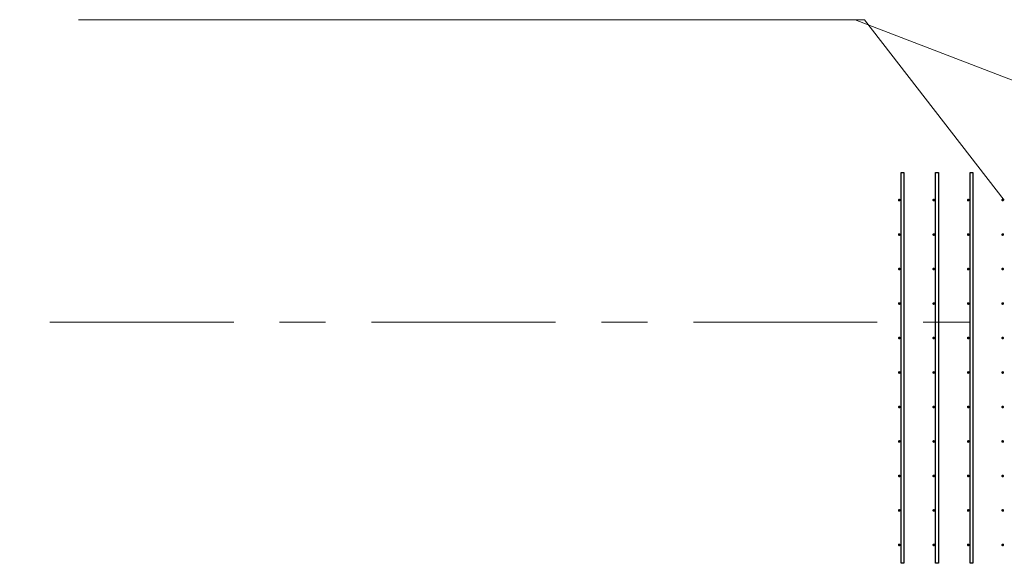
# Model space of a CAD drawing. Header units: metres. Extents: x -38 to 93, y -15 to 21.
# Tile 5 of 194: x 2.2 to 4.35, y 6.88 to 8.06. Entities that reach past the tile are written whole.
import ezdxf

# ---------------------------------------------------------------- set-up
doc = ezdxf.new("R2010")
doc.units = ezdxf.units.M
doc.linetypes.add('______11', pattern=[0.5, 0.4, -0.05, 0, -0.05])
doc.linetypes.add('______5', pattern=[1.1, 0.8, -0.1, 0.1, -0.1])
for name, color, linetype, lineweight in [('XR$2$Осевая линия (1)', 7, '______5', 13), ('XR$4$Арматурный каркас 01', 4, 'Continuous', 35), ('XR$4$Текст_ общее_1', 7, 'Continuous', 13)]:
    doc.layers.add(name, color=color, linetype=linetype, lineweight=lineweight)

msp = doc.modelspace()

# ---------------------------------------------------------------- hatches: boundary and pattern name
at = {"layer": 'XR$4$Арматурный каркас 01', "linetype": 'Continuous', "lineweight": 50, "transparency": 33554687}
for points in [[(4.121, 7.6652), (4.1208, 7.6664), (4.1201, 7.6674), (4.1191, 7.668), (4.118, 7.6682), (4.1169, 7.668), (4.1159, 7.6674), (4.1152, 7.6664), (4.115, 7.6652), (4.1152, 7.6641), (4.1159, 7.6631), (4.1169, 7.6625), (4.118, 7.6622), (4.1191, 7.6625), (4.1201, 7.6631), (4.1208, 7.6641)], [(4.196, 7.6652), (4.1958, 7.6664), (4.1951, 7.6674), (4.1941, 7.668), (4.193, 7.6682), (4.1919, 7.668), (4.1909, 7.6674), (4.1902, 7.6664), (4.19, 7.6652), (4.1902, 7.6641), (4.1909, 7.6631), (4.1919, 7.6625), (4.193, 7.6622), (4.1941, 7.6625), (4.1951, 7.6631), (4.1958, 7.6641)], [(4.271, 7.6652), (4.2708, 7.6664), (4.2701, 7.6674), (4.2691, 7.668), (4.268, 7.6682), (4.2669, 7.668), (4.2659, 7.6674), (4.2652, 7.6664), (4.265, 7.6652), (4.2652, 7.6641), (4.2659, 7.6631), (4.2669, 7.6625), (4.268, 7.6622), (4.2691, 7.6625), (4.2701, 7.6631), (4.2708, 7.6641)], [(4.346, 7.6652), (4.3458, 7.6664), (4.3451, 7.6674), (4.3441, 7.668), (4.343, 7.6682), (4.3419, 7.668), (4.3409, 7.6674), (4.3402, 7.6664), (4.34, 7.6652), (4.3402, 7.6641), (4.3409, 7.6631), (4.3419, 7.6625), (4.343, 7.6622), (4.3441, 7.6625), (4.3451, 7.6631), (4.3458, 7.6641)], [(4.121, 7.5902), (4.1208, 7.5914), (4.1201, 7.5924), (4.1191, 7.593), (4.118, 7.5932), (4.1169, 7.593), (4.1159, 7.5924), (4.1152, 7.5914), (4.115, 7.5902), (4.1152, 7.5891), (4.1159, 7.5881), (4.1169, 7.5875), (4.118, 7.5872), (4.1191, 7.5875), (4.1201, 7.5881), (4.1208, 7.5891)], [(4.196, 7.5902), (4.1958, 7.5914), (4.1951, 7.5924), (4.1941, 7.593), (4.193, 7.5932), (4.1919, 7.593), (4.1909, 7.5924), (4.1902, 7.5914), (4.19, 7.5902), (4.1902, 7.5891), (4.1909, 7.5881), (4.1919, 7.5875), (4.193, 7.5872), (4.1941, 7.5875), (4.1951, 7.5881), (4.1958, 7.5891)], [(4.271, 7.5902), (4.2708, 7.5914), (4.2701, 7.5924), (4.2691, 7.593), (4.268, 7.5932), (4.2669, 7.593), (4.2659, 7.5924), (4.2652, 7.5914), (4.265, 7.5902), (4.2652, 7.5891), (4.2659, 7.5881), (4.2669, 7.5875), (4.268, 7.5872), (4.2691, 7.5875), (4.2701, 7.5881), (4.2708, 7.5891)], [(4.346, 7.5902), (4.3458, 7.5914), (4.3451, 7.5924), (4.3441, 7.593), (4.343, 7.5932), (4.3419, 7.593), (4.3409, 7.5924), (4.3402, 7.5914), (4.34, 7.5902), (4.3402, 7.5891), (4.3409, 7.5881), (4.3419, 7.5875), (4.343, 7.5872), (4.3441, 7.5875), (4.3451, 7.5881), (4.3458, 7.5891)], [(4.121, 7.5152), (4.1208, 7.5164), (4.1201, 7.5174), (4.1191, 7.518), (4.118, 7.5182), (4.1169, 7.518), (4.1159, 7.5174), (4.1152, 7.5164), (4.115, 7.5152), (4.1152, 7.5141), (4.1159, 7.5131), (4.1169, 7.5125), (4.118, 7.5122), (4.1191, 7.5125), (4.1201, 7.5131), (4.1208, 7.5141)], [(4.196, 7.5152), (4.1958, 7.5164), (4.1951, 7.5174), (4.1941, 7.518), (4.193, 7.5182), (4.1919, 7.518), (4.1909, 7.5174), (4.1902, 7.5164), (4.19, 7.5152), (4.1902, 7.5141), (4.1909, 7.5131), (4.1919, 7.5125), (4.193, 7.5122), (4.1941, 7.5125), (4.1951, 7.5131), (4.1958, 7.5141)], [(4.271, 7.5152), (4.2708, 7.5164), (4.2701, 7.5174), (4.2691, 7.518), (4.268, 7.5182), (4.2669, 7.518), (4.2659, 7.5174), (4.2652, 7.5164), (4.265, 7.5152), (4.2652, 7.5141), (4.2659, 7.5131), (4.2669, 7.5125), (4.268, 7.5122), (4.2691, 7.5125), (4.2701, 7.5131), (4.2708, 7.5141)], [(4.346, 7.5152), (4.3458, 7.5164), (4.3451, 7.5174), (4.3441, 7.518), (4.343, 7.5182), (4.3419, 7.518), (4.3409, 7.5174), (4.3402, 7.5164), (4.34, 7.5152), (4.3402, 7.5141), (4.3409, 7.5131), (4.3419, 7.5125), (4.343, 7.5122), (4.3441, 7.5125), (4.3451, 7.5131), (4.3458, 7.5141)], [(4.121, 7.4402), (4.1208, 7.4414), (4.1201, 7.4424), (4.1191, 7.443), (4.118, 7.4432), (4.1169, 7.443), (4.1159, 7.4424), (4.1152, 7.4414), (4.115, 7.4402), (4.1152, 7.4391), (4.1159, 7.4381), (4.1169, 7.4375), (4.118, 7.4372), (4.1191, 7.4375), (4.1201, 7.4381), (4.1208, 7.4391)], [(4.196, 7.4402), (4.1958, 7.4414), (4.1951, 7.4424), (4.1941, 7.443), (4.193, 7.4432), (4.1919, 7.443), (4.1909, 7.4424), (4.1902, 7.4414), (4.19, 7.4402), (4.1902, 7.4391), (4.1909, 7.4381), (4.1919, 7.4375), (4.193, 7.4372), (4.1941, 7.4375), (4.1951, 7.4381), (4.1958, 7.4391)], [(4.271, 7.4402), (4.2708, 7.4414), (4.2701, 7.4424), (4.2691, 7.443), (4.268, 7.4432), (4.2669, 7.443), (4.2659, 7.4424), (4.2652, 7.4414), (4.265, 7.4402), (4.2652, 7.4391), (4.2659, 7.4381), (4.2669, 7.4375), (4.268, 7.4372), (4.2691, 7.4375), (4.2701, 7.4381), (4.2708, 7.4391)], [(4.346, 7.4402), (4.3458, 7.4414), (4.3451, 7.4424), (4.3441, 7.443), (4.343, 7.4432), (4.3419, 7.443), (4.3409, 7.4424), (4.3402, 7.4414), (4.34, 7.4402), (4.3402, 7.4391), (4.3409, 7.4381), (4.3419, 7.4375), (4.343, 7.4372), (4.3441, 7.4375), (4.3451, 7.4381), (4.3458, 7.4391)], [(4.121, 7.3652), (4.1208, 7.3664), (4.1201, 7.3674), (4.1191, 7.368), (4.118, 7.3682), (4.1169, 7.368), (4.1159, 7.3674), (4.1152, 7.3664), (4.115, 7.3652), (4.1152, 7.3641), (4.1159, 7.3631), (4.1169, 7.3625), (4.118, 7.3622), (4.1191, 7.3625), (4.1201, 7.3631), (4.1208, 7.3641)], [(4.196, 7.3652), (4.1958, 7.3664), (4.1951, 7.3674), (4.1941, 7.368), (4.193, 7.3682), (4.1919, 7.368), (4.1909, 7.3674), (4.1902, 7.3664), (4.19, 7.3652), (4.1902, 7.3641), (4.1909, 7.3631), (4.1919, 7.3625), (4.193, 7.3622), (4.1941, 7.3625), (4.1951, 7.3631), (4.1958, 7.3641)], [(4.271, 7.3652), (4.2708, 7.3664), (4.2701, 7.3674), (4.2691, 7.368), (4.268, 7.3682), (4.2669, 7.368), (4.2659, 7.3674), (4.2652, 7.3664), (4.265, 7.3652), (4.2652, 7.3641), (4.2659, 7.3631), (4.2669, 7.3625), (4.268, 7.3622), (4.2691, 7.3625), (4.2701, 7.3631), (4.2708, 7.3641)], [(4.346, 7.3652), (4.3458, 7.3664), (4.3451, 7.3674), (4.3441, 7.368), (4.343, 7.3682), (4.3419, 7.368), (4.3409, 7.3674), (4.3402, 7.3664), (4.34, 7.3652), (4.3402, 7.3641), (4.3409, 7.3631), (4.3419, 7.3625), (4.343, 7.3622), (4.3441, 7.3625), (4.3451, 7.3631), (4.3458, 7.3641)], [(4.121, 7.2902), (4.1208, 7.2914), (4.1201, 7.2924), (4.1191, 7.293), (4.118, 7.2932), (4.1169, 7.293), (4.1159, 7.2924), (4.1152, 7.2914), (4.115, 7.2902), (4.1152, 7.2891), (4.1159, 7.2881), (4.1169, 7.2875), (4.118, 7.2872), (4.1191, 7.2875), (4.1201, 7.2881), (4.1208, 7.2891)], [(4.196, 7.2902), (4.1958, 7.2914), (4.1951, 7.2924), (4.1941, 7.293), (4.193, 7.2932), (4.1919, 7.293), (4.1909, 7.2924), (4.1902, 7.2914), (4.19, 7.2902), (4.1902, 7.2891), (4.1909, 7.2881), (4.1919, 7.2875), (4.193, 7.2872), (4.1941, 7.2875), (4.1951, 7.2881), (4.1958, 7.2891)], [(4.271, 7.2902), (4.2708, 7.2914), (4.2701, 7.2924), (4.2691, 7.293), (4.268, 7.2932), (4.2669, 7.293), (4.2659, 7.2924), (4.2652, 7.2914), (4.265, 7.2902), (4.2652, 7.2891), (4.2659, 7.2881), (4.2669, 7.2875), (4.268, 7.2872), (4.2691, 7.2875), (4.2701, 7.2881), (4.2708, 7.2891)], [(4.346, 7.2902), (4.3458, 7.2914), (4.3451, 7.2924), (4.3441, 7.293), (4.343, 7.2932), (4.3419, 7.293), (4.3409, 7.2924), (4.3402, 7.2914), (4.34, 7.2902), (4.3402, 7.2891), (4.3409, 7.2881), (4.3419, 7.2875), (4.343, 7.2872), (4.3441, 7.2875), (4.3451, 7.2881), (4.3458, 7.2891)], [(4.121, 7.2152), (4.1208, 7.2164), (4.1201, 7.2174), (4.1191, 7.218), (4.118, 7.2182), (4.1169, 7.218), (4.1159, 7.2174), (4.1152, 7.2164), (4.115, 7.2152), (4.1152, 7.2141), (4.1159, 7.2131), (4.1169, 7.2125), (4.118, 7.2122), (4.1191, 7.2125), (4.1201, 7.2131), (4.1208, 7.2141)], [(4.196, 7.2152), (4.1958, 7.2164), (4.1951, 7.2174), (4.1941, 7.218), (4.193, 7.2182), (4.1919, 7.218), (4.1909, 7.2174), (4.1902, 7.2164), (4.19, 7.2152), (4.1902, 7.2141), (4.1909, 7.2131), (4.1919, 7.2125), (4.193, 7.2122), (4.1941, 7.2125), (4.1951, 7.2131), (4.1958, 7.2141)], [(4.271, 7.2152), (4.2708, 7.2164), (4.2701, 7.2174), (4.2691, 7.218), (4.268, 7.2182), (4.2669, 7.218), (4.2659, 7.2174), (4.2652, 7.2164), (4.265, 7.2152), (4.2652, 7.2141), (4.2659, 7.2131), (4.2669, 7.2125), (4.268, 7.2122), (4.2691, 7.2125), (4.2701, 7.2131), (4.2708, 7.2141)], [(4.346, 7.2152), (4.3458, 7.2164), (4.3451, 7.2174), (4.3441, 7.218), (4.343, 7.2182), (4.3419, 7.218), (4.3409, 7.2174), (4.3402, 7.2164), (4.34, 7.2152), (4.3402, 7.2141), (4.3409, 7.2131), (4.3419, 7.2125), (4.343, 7.2122), (4.3441, 7.2125), (4.3451, 7.2131), (4.3458, 7.2141)], [(4.121, 7.1402), (4.1208, 7.1414), (4.1201, 7.1424), (4.1191, 7.143), (4.118, 7.1432), (4.1169, 7.143), (4.1159, 7.1424), (4.1152, 7.1414), (4.115, 7.1402), (4.1152, 7.1391), (4.1159, 7.1381), (4.1169, 7.1375), (4.118, 7.1372), (4.1191, 7.1375), (4.1201, 7.1381), (4.1208, 7.1391)], [(4.196, 7.1402), (4.1958, 7.1414), (4.1951, 7.1424), (4.1941, 7.143), (4.193, 7.1432), (4.1919, 7.143), (4.1909, 7.1424), (4.1902, 7.1414), (4.19, 7.1402), (4.1902, 7.1391), (4.1909, 7.1381), (4.1919, 7.1375), (4.193, 7.1372), (4.1941, 7.1375), (4.1951, 7.1381), (4.1958, 7.1391)], [(4.271, 7.1402), (4.2708, 7.1414), (4.2701, 7.1424), (4.2691, 7.143), (4.268, 7.1432), (4.2669, 7.143), (4.2659, 7.1424), (4.2652, 7.1414), (4.265, 7.1402), (4.2652, 7.1391), (4.2659, 7.1381), (4.2669, 7.1375), (4.268, 7.1372), (4.2691, 7.1375), (4.2701, 7.1381), (4.2708, 7.1391)], [(4.346, 7.1402), (4.3458, 7.1414), (4.3451, 7.1424), (4.3441, 7.143), (4.343, 7.1432), (4.3419, 7.143), (4.3409, 7.1424), (4.3402, 7.1414), (4.34, 7.1402), (4.3402, 7.1391), (4.3409, 7.1381), (4.3419, 7.1375), (4.343, 7.1372), (4.3441, 7.1375), (4.3451, 7.1381), (4.3458, 7.1391)], [(4.121, 7.0652), (4.1208, 7.0664), (4.1201, 7.0674), (4.1191, 7.068), (4.118, 7.0682), (4.1169, 7.068), (4.1159, 7.0674), (4.1152, 7.0664), (4.115, 7.0652), (4.1152, 7.0641), (4.1159, 7.0631), (4.1169, 7.0625), (4.118, 7.0622), (4.1191, 7.0625), (4.1201, 7.0631), (4.1208, 7.0641)], [(4.196, 7.0652), (4.1958, 7.0664), (4.1951, 7.0674), (4.1941, 7.068), (4.193, 7.0682), (4.1919, 7.068), (4.1909, 7.0674), (4.1902, 7.0664), (4.19, 7.0652), (4.1902, 7.0641), (4.1909, 7.0631), (4.1919, 7.0625), (4.193, 7.0622), (4.1941, 7.0625), (4.1951, 7.0631), (4.1958, 7.0641)], [(4.271, 7.0652), (4.2708, 7.0664), (4.2701, 7.0674), (4.2691, 7.068), (4.268, 7.0682), (4.2669, 7.068), (4.2659, 7.0674), (4.2652, 7.0664), (4.265, 7.0652), (4.2652, 7.0641), (4.2659, 7.0631), (4.2669, 7.0625), (4.268, 7.0622), (4.2691, 7.0625), (4.2701, 7.0631), (4.2708, 7.0641)], [(4.346, 7.0652), (4.3458, 7.0664), (4.3451, 7.0674), (4.3441, 7.068), (4.343, 7.0682), (4.3419, 7.068), (4.3409, 7.0674), (4.3402, 7.0664), (4.34, 7.0652), (4.3402, 7.0641), (4.3409, 7.0631), (4.3419, 7.0625), (4.343, 7.0622), (4.3441, 7.0625), (4.3451, 7.0631), (4.3458, 7.0641)], [(4.121, 6.9902), (4.1208, 6.9914), (4.1201, 6.9924), (4.1191, 6.993), (4.118, 6.9932), (4.1169, 6.993), (4.1159, 6.9924), (4.1152, 6.9914), (4.115, 6.9902), (4.1152, 6.9891), (4.1159, 6.9881), (4.1169, 6.9875), (4.118, 6.9872), (4.1191, 6.9875), (4.1201, 6.9881), (4.1208, 6.9891)], [(4.196, 6.9902), (4.1958, 6.9914), (4.1951, 6.9924), (4.1941, 6.993), (4.193, 6.9932), (4.1919, 6.993), (4.1909, 6.9924), (4.1902, 6.9914), (4.19, 6.9902), (4.1902, 6.9891), (4.1909, 6.9881), (4.1919, 6.9875), (4.193, 6.9872), (4.1941, 6.9875), (4.1951, 6.9881), (4.1958, 6.9891)], [(4.271, 6.9902), (4.2708, 6.9914), (4.2701, 6.9924), (4.2691, 6.993), (4.268, 6.9932), (4.2669, 6.993), (4.2659, 6.9924), (4.2652, 6.9914), (4.265, 6.9902), (4.2652, 6.9891), (4.2659, 6.9881), (4.2669, 6.9875), (4.268, 6.9872), (4.2691, 6.9875), (4.2701, 6.9881), (4.2708, 6.9891)], [(4.346, 6.9902), (4.3458, 6.9914), (4.3451, 6.9924), (4.3441, 6.993), (4.343, 6.9932), (4.3419, 6.993), (4.3409, 6.9924), (4.3402, 6.9914), (4.34, 6.9902), (4.3402, 6.9891), (4.3409, 6.9881), (4.3419, 6.9875), (4.343, 6.9872), (4.3441, 6.9875), (4.3451, 6.9881), (4.3458, 6.9891)], [(4.121, 6.9152), (4.1208, 6.9164), (4.1201, 6.9174), (4.1191, 6.918), (4.118, 6.9182), (4.1169, 6.918), (4.1159, 6.9174), (4.1152, 6.9164), (4.115, 6.9152), (4.1152, 6.9141), (4.1159, 6.9131), (4.1169, 6.9125), (4.118, 6.9122), (4.1191, 6.9125), (4.1201, 6.9131), (4.1208, 6.9141)], [(4.196, 6.9152), (4.1958, 6.9164), (4.1951, 6.9174), (4.1941, 6.918), (4.193, 6.9182), (4.1919, 6.918), (4.1909, 6.9174), (4.1902, 6.9164), (4.19, 6.9152), (4.1902, 6.9141), (4.1909, 6.9131), (4.1919, 6.9125), (4.193, 6.9122), (4.1941, 6.9125), (4.1951, 6.9131), (4.1958, 6.9141)], [(4.271, 6.9152), (4.2708, 6.9164), (4.2701, 6.9174), (4.2691, 6.918), (4.268, 6.9182), (4.2669, 6.918), (4.2659, 6.9174), (4.2652, 6.9164), (4.265, 6.9152), (4.2652, 6.9141), (4.2659, 6.9131), (4.2669, 6.9125), (4.268, 6.9122), (4.2691, 6.9125), (4.2701, 6.9131), (4.2708, 6.9141)], [(4.346, 6.9152), (4.3458, 6.9164), (4.3451, 6.9174), (4.3441, 6.918), (4.343, 6.9182), (4.3419, 6.918), (4.3409, 6.9174), (4.3402, 6.9164), (4.34, 6.9152), (4.3402, 6.9141), (4.3409, 6.9131), (4.3419, 6.9125), (4.343, 6.9122), (4.3441, 6.9125), (4.3451, 6.9131), (4.3458, 6.9141)]]:
    msp.add_hatch(color=2, dxfattribs=at).paths.add_polyline_path(points)

# ---------------------------------------------------------------- linework, layer by layer
at = {"layer": 'XR$2$Осевая линия (1)', "color": 253, "linetype": '______11', "lineweight": 13, "true_color": 0xa0a0a0, "transparency": 33554687}
msp.add_line((-2.63, 7.4), (62.6, 7.4), dxfattribs=at)
at = {"layer": 'XR$4$Арматурный каркас 01', "color": 2, "linetype": 'Continuous', "lineweight": 25, "transparency": 33554687}
for points in [[(4.128, 7.7252), (4.128, 6.8752), (4.122, 6.8752), (4.122, 7.7252), (4.128, 7.7252)], [(4.128, 7.7252), (4.128, 6.8752), (4.122, 6.8752), (4.122, 7.7252), (4.128, 7.7252)], [(4.203, 7.7252), (4.203, 6.8752), (4.197, 6.8752), (4.197, 7.7252), (4.203, 7.7252)], [(4.203, 7.7252), (4.203, 6.8752), (4.197, 6.8752), (4.197, 7.7252), (4.203, 7.7252)], [(4.278, 7.7252), (4.278, 6.8752), (4.272, 6.8752), (4.272, 7.7252), (4.278, 7.7252)], [(4.278, 7.7252), (4.278, 6.8752), (4.272, 6.8752), (4.272, 7.7252), (4.278, 7.7252)]]:
    msp.add_lwpolyline(points, dxfattribs=at)
at = {"layer": 'XR$4$Текст_ общее_1', "color": 7, "linetype": 'Continuous', "lineweight": 13, "transparency": 33554687}
msp.add_line((5.16, 7.6202), (4.0223, 8.0575), dxfattribs=at)
msp.add_lwpolyline([(4.346, 7.6652), (4.0423, 8.0575), (2.3323, 8.0575)], dxfattribs=at)

doc.saveas('drawing.dxf')
